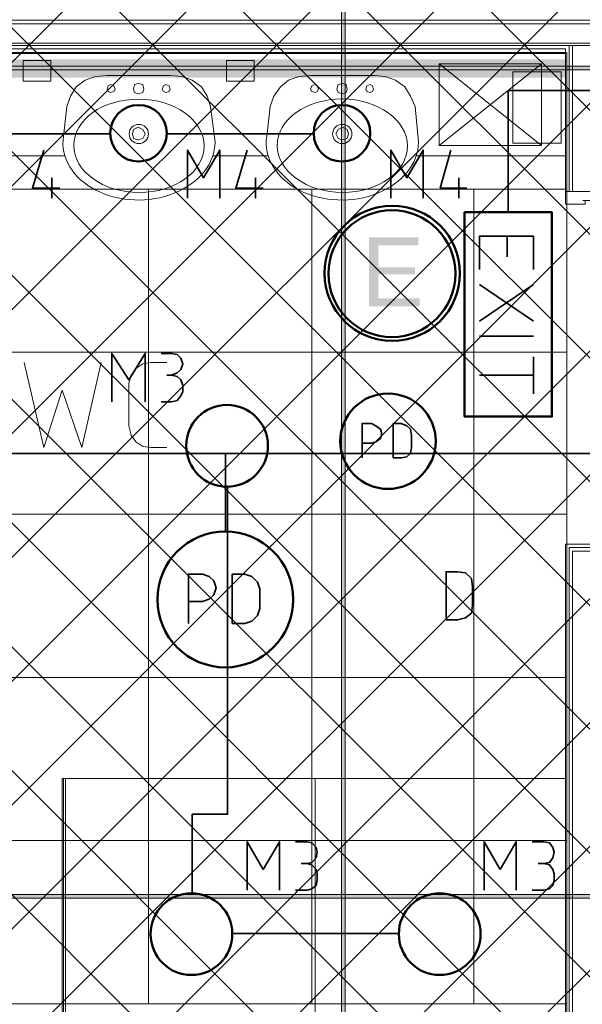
# Model space of a CAD drawing. Header units: millimetres. Extents: x 0.9 to 32.8, y 0.3 to 23.1.
# Tile 43 of 111: x 3.3 to 4.1, y 15.2 to 16.7. Entities that reach past the tile are written whole.
import ezdxf

# ---------------------------------------------------------------- set-up
doc = ezdxf.new("R2010")
doc.units = ezdxf.units.MM
doc.layers.add('PDF_Geometry', color=9, linetype='Continuous', true_color=0x808080)
doc.layers.add('PDF_Solid Fills', color=7, linetype='Continuous')

msp = doc.modelspace()

# ---------------------------------------------------------------- hatches: boundary and pattern name
h = msp.add_hatch()
h.set_pattern_fill('ANSI37', color=256, scale=0.04)
h.paths.add_polyline_path([(2.2693, 20.3277), (5.0592, 20.3277), (5.0592, 12.9796), (2.2693, 12.9796)])
at = {"layer": 'PDF_Solid Fills', "true_color": 0x808080, "transparency": 33554559}
for points in [[(3.7792, 22.9427), (3.7758, 22.9427), (3.7758, 0.435), (3.781, 0.435), (3.781, 22.9427)], [(28.2152, 16.5795), (28.2152, 16.5828), (1.3427, 16.5828), (1.3427, 16.5778), (28.2152, 16.5778)], [(28.2152, 15.3778), (28.2152, 15.3812), (1.3427, 15.3812), (1.3427, 15.3762), (28.2152, 15.3762)]]:
    msp.add_hatch(color=8, dxfattribs=at).paths.add_polyline_path(points)
at = {"layer": 'PDF_Solid Fills', "transparency": 33554559}
msp.add_hatch(color=256, dxfattribs=at).paths.add_polyline_path([(3.8875, 16.3345), (3.816, 16.3345), (3.816, 16.2345), (3.8894, 16.2345), (3.8894, 16.2461), (3.8293, 16.2461), (3.8293, 16.2811), (3.8826, 16.2811), (3.8826, 16.2911), (3.8293, 16.2911), (3.8293, 16.3228), (3.8875, 16.3228)])

# ---------------------------------------------------------------- linework, layer by layer
at = {"layer": 'PDF_Geometry', "lineweight": 5}
msp.add_lwpolyline([(3.781, 0.435), (3.781, 22.9427), (3.7792, 22.9427), (3.7758, 22.9427), (3.7758, 0.435)], dxfattribs=at)
at = {"layer": 'PDF_Geometry', "lineweight": 18}
for points in [[(2.536, 16.5095), (2.6475, 16.5095), (2.6475, 16.5795), (2.6475, 16.6495), (5.0276, 16.6495)], [(2.6475, 16.6445), (5.0276, 16.6445)], [(2.6475, 16.6161), (5.0276, 16.6161)], [(2.6475, 16.6128), (5.0276, 16.6128)], [(4.106, 16.4012), (4.106, 16.6128)], [(4.111, 16.4012), (4.111, 16.6128)], [(4.1008, 16.4012), (4.1008, 16.6078), (2.6527, 16.6078)], [(4.1494, 16.4012), (4.1008, 16.4012), (4.1494, 16.4012), (4.1494, 16.6078), (5.0276, 16.6078)], [(4.0659, 16.4678), (3.9176, 16.5861)], [(4.0659, 16.5861), (3.9176, 16.4678), (3.9176, 16.5861), (4.0659, 16.5861), (4.0659, 16.4678), (3.9176, 16.4678)], [(3.5926, 16.4728), (3.586, 16.5245), (3.581, 16.5395), (3.5727, 16.5528), (3.5594, 16.5628), (3.5443, 16.5678), (3.5276, 16.5695), (3.4826, 16.5695), (3.4359, 16.5695), (3.4192, 16.5678), (3.4043, 16.5628), (3.391, 16.5528), (3.3827, 16.5395), (3.3777, 16.5245), (3.3727, 16.4811)], [(3.8875, 16.4728), (3.8826, 16.5245), (3.876, 16.5395), (3.8677, 16.5528), (3.8544, 16.5628), (3.8392, 16.5678), (3.8244, 16.5695), (3.7776, 16.5695), (3.7309, 16.5695), (3.7142, 16.5678), (3.6993, 16.5628), (3.6876, 16.5528), (3.6776, 16.5395), (3.6727, 16.5245), (3.6675, 16.4811)], [(3.2942, 16.4528), (3.3743, 16.4528)], [(3.5892, 16.4528), (3.6693, 16.4528)], [(3.8842, 16.4528), (4.1008, 16.4528)], [(3.3158, 16.1528), (3.3443, 16.0295), (3.3709, 16.1128), (3.3994, 16.0295), (3.4276, 16.1528)], [(3.5226, 16.0295), (3.4993, 16.0295), (3.4876, 16.0312), (3.4777, 16.0378), (3.4709, 16.0478), (3.4675, 16.0612), (3.4675, 16.1228), (3.4709, 16.1345), (3.4777, 16.1445), (3.4876, 16.1511), (3.4993, 16.1528), (3.5226, 16.1528)], [(5.0143, 13.6796), (4.1494, 13.6796), (4.1494, 14.2912), (5.0226, 14.2912), (5.0226, 14.2112), (5.0693, 14.2112), (5.0693, 14.3379), (4.1494, 14.3379), (4.1494, 15.8412), (4.1875, 15.8412), (4.1875, 15.8895), (4.1008, 15.8895), (4.1008, 13.6329), (5.0143, 13.6329)], [(5.0143, 13.6379), (4.106, 13.6379), (4.106, 15.8845), (4.1875, 15.8845)], [(4.1875, 15.8795), (4.111, 15.8795), (4.111, 13.6429), (5.0143, 13.6429)], [(3.3759, 14.9128), (3.3759, 15.5495), (3.3709, 15.5495), (3.3709, 14.9128)], [(4.1008, 15.5495), (3.7377, 15.5495), (3.7377, 14.7945), (3.7377, 15.5495), (3.3727, 15.5495), (3.3727, 14.7945)]]:
    msp.add_lwpolyline(points, dxfattribs=at)
for points in [[(4.1008, 16.6011), (4.1008, 16.6078), (2.6525, 16.6078), (2.6525, 16.6011)], [(3.3542, 16.5611), (3.3542, 16.5911), (3.3142, 16.5911), (3.3142, 16.5611)], [(3.6492, 16.5611), (3.6492, 16.5911), (3.6092, 16.5911), (3.6092, 16.5611)], [(4.0943, 16.4711), (4.0943, 16.5745), (4.0243, 16.5745), (4.0243, 16.4711)], [(3.4477, 16.5495), (3.4458, 16.5545), (3.4409, 16.5561), (3.4377, 16.5545), (3.4359, 16.5495), (3.4377, 16.5461), (3.4409, 16.5445), (3.4458, 16.5461)], [(3.4892, 16.5495), (3.4876, 16.5561), (3.4811, 16.5578), (3.4759, 16.5561), (3.4743, 16.5495), (3.4759, 16.5445), (3.4811, 16.5428), (3.4876, 16.5445)], [(3.5276, 16.5495), (3.526, 16.5545), (3.521, 16.5561), (3.5176, 16.5545), (3.516, 16.5495), (3.5176, 16.5461), (3.521, 16.5445), (3.526, 16.5461)], [(3.7426, 16.5495), (3.7408, 16.5545), (3.7377, 16.5561), (3.7327, 16.5545), (3.7309, 16.5495), (3.7327, 16.5461), (3.7377, 16.5445), (3.7408, 16.5461)], [(3.7842, 16.5495), (3.7826, 16.5561), (3.7776, 16.5578), (3.7709, 16.5561), (3.7693, 16.5495), (3.7709, 16.5445), (3.7776, 16.5428), (3.7826, 16.5445)], [(3.8225, 16.5495), (3.821, 16.5545), (3.8176, 16.5561), (3.8126, 16.5545), (3.811, 16.5495), (3.8126, 16.5461), (3.8176, 16.5445), (3.821, 16.5461)], [(3.491, 16.4845), (3.4876, 16.4911), (3.4811, 16.4945), (3.4743, 16.4911), (3.4727, 16.4845), (3.4743, 16.4778), (3.4811, 16.4761), (3.4876, 16.4778)], [(3.786, 16.4845), (3.7842, 16.4911), (3.7776, 16.4945), (3.7709, 16.4911), (3.7677, 16.4845), (3.7709, 16.4778), (3.7776, 16.4761), (3.7842, 16.4778)], [(4.1494, 16.3878), (4.1494, 16.4012), (4.1008, 16.4012), (4.1008, 16.3828), (4.1293, 16.3828), (4.1293, 16.3878), (4.1259, 16.3878)]]:
    msp.add_lwpolyline(points, close=True, dxfattribs=at)
at = {"layer": 'PDF_Geometry', "color": 254, "lineweight": 18, "true_color": 0xdcdcdc}
for points in [[(4.1026, 16.4045), (4.1026, 16.6028), (2.6544, 16.6028), (2.6544, 16.4045)], [(4.1026, 15.2228), (4.1026, 16.4045), (2.6544, 16.4045), (2.6544, 15.2228)], [(4.1026, 14.9079), (4.1026, 15.2229), (2.6544, 15.2229), (2.6544, 14.9079)]]:
    msp.add_lwpolyline(points, close=True, dxfattribs=at)
at = {"layer": 'PDF_Geometry', "lineweight": 5}
for points in [[(28.2152, 16.5795), (28.2152, 16.5828), (1.3427, 16.5828), (1.3427, 16.5778), (28.2152, 16.5778)], [(28.2152, 15.3778), (28.2152, 15.3812), (1.3427, 15.3812), (1.3427, 15.3762), (28.2152, 15.3762)]]:
    msp.add_lwpolyline(points, close=True, dxfattribs=at)
at = {"layer": 'PDF_Geometry', "color": 7, "lineweight": 35}
for points in [[(4.9109, 16.5478), (4.0176, 16.5478), (4.0176, 16.4095), (4.0176, 16.3711)], [(3.2276, 16.4845), (3.4409, 16.4845)], [(3.5226, 16.4845), (3.7359, 16.4845)], [(3.3443, 16.4611), (3.3276, 16.4061), (3.3675, 16.4061)], [(3.5526, 16.3912), (3.5526, 16.4611), (3.5759, 16.4211), (3.5993, 16.4611), (3.5993, 16.3912)], [(3.6393, 16.4611), (3.6226, 16.4061), (3.6625, 16.4061)], [(3.8476, 16.3912), (3.8476, 16.4611), (3.8708, 16.4211), (3.8943, 16.4611), (3.8943, 16.3912)], [(3.9343, 16.4611), (3.9191, 16.4061), (3.9575, 16.4061)], [(3.356, 16.4211), (3.356, 16.3912)], [(3.651, 16.4211), (3.651, 16.3912)], [(3.946, 16.4211), (3.946, 16.3912)], [(3.976, 16.2878), (3.976, 16.3362), (4.0543, 16.3362), (4.0543, 16.2878)], [(4.016, 16.3362), (4.016, 16.3062)], [(3.976, 16.2661), (4.0543, 16.2128)], [(4.0543, 16.2661), (3.976, 16.2128)], [(3.976, 16.1912), (4.0543, 16.1912)], [(3.4427, 16.0962), (3.4427, 16.1662), (3.4675, 16.1278), (3.491, 16.1662), (3.491, 16.0962)], [(3.5142, 16.1662), (3.5294, 16.1662), (3.5377, 16.1645), (3.5427, 16.1595), (3.5458, 16.1511), (3.5427, 16.1428), (3.5377, 16.1378), (3.5294, 16.1345), (3.5226, 16.1345)], [(4.0543, 16.1611), (4.0543, 16.1078)], [(3.5142, 16.0962), (3.5294, 16.0962), (3.5377, 16.0978), (3.5427, 16.1045), (3.5458, 16.1111), (3.5458, 16.1195), (3.5427, 16.1278), (3.5377, 16.1328), (3.5294, 16.1345)], [(4.0543, 16.1345), (3.976, 16.1345)], [(3.8192, 16.0212), (4.4243, 16.0212), (4.4243, 16.0928)], [(3.8058, 16.0145), (3.8058, 16.0645), (3.8192, 16.0645), (3.8259, 16.0612), (3.8327, 16.0561), (3.8343, 16.0495), (3.8327, 16.0428), (3.8259, 16.0378), (3.8192, 16.0361), (3.8058, 16.0361)], [(2.8927, 16.0212), (3.8377, 16.0212)], [(3.6077, 15.9095), (3.6077, 16.0212)], [(3.5594, 15.3828), (3.5594, 15.4978), (3.6108, 15.4978), (3.6108, 15.9745)], [(3.5542, 15.7745), (3.5542, 15.8462), (3.5743, 15.8462), (3.5842, 15.8428), (3.591, 15.8362), (3.5944, 15.8262), (3.591, 15.8162), (3.5842, 15.8095), (3.5743, 15.8062), (3.5542, 15.8062)], [(3.6393, 15.3878), (3.6393, 15.4578), (3.6625, 15.4178), (3.686, 15.4578), (3.686, 15.3878)], [(3.7092, 15.4578), (3.7259, 15.4578), (3.7327, 15.4562), (3.7393, 15.4495), (3.7408, 15.4428), (3.7393, 15.4345), (3.7327, 15.4278), (3.7259, 15.4262), (3.7176, 15.4262)], [(3.9826, 15.3878), (3.9826, 15.4578), (4.0058, 15.4178), (4.0293, 15.4578), (4.0293, 15.3878)], [(4.0525, 15.4578), (4.0692, 15.4578), (4.0776, 15.4562), (4.0826, 15.4495), (4.0844, 15.4428), (4.0826, 15.4345), (4.0776, 15.4278), (4.0692, 15.4262), (4.0609, 15.4262)], [(3.7092, 15.3878), (3.7259, 15.3878), (3.7327, 15.3895), (3.7393, 15.3945), (3.7408, 15.4028), (3.7408, 15.4112), (3.7393, 15.4178), (3.7327, 15.4245), (3.7259, 15.4262)], [(4.0525, 15.3878), (4.0692, 15.3878), (4.0776, 15.3895), (4.0826, 15.3945), (4.0844, 15.4028), (4.0844, 15.4112), (4.0826, 15.4178), (4.0776, 15.4245), (4.0692, 15.4262)], [(3.8593, 15.3245), (3.6176, 15.3245)]]:
    msp.add_lwpolyline(points, dxfattribs=at)
at = {"layer": 'PDF_Geometry', "color": 254, "lineweight": 18, "true_color": 0xdcdcdc}
for points in [[(3.496, 15.2228), (3.496, 16.4045)], [(3.7327, 15.2228), (3.7327, 16.4045)], [(3.9677, 15.2228), (3.9677, 16.4045)], [(2.6543, 16.1678), (4.1026, 16.1678)], [(2.6543, 15.9328), (4.1026, 15.9328)], [(2.6543, 15.6962), (4.1026, 15.6962)], [(2.6543, 15.4595), (4.1026, 15.4595)]]:
    msp.add_lwpolyline(points, dxfattribs=at)
at = {"layer": 'PDF_Geometry', "color": 3, "lineweight": 50}
msp.add_lwpolyline([(3.9544, 16.3711), (3.9544, 16.0745), (4.081, 16.0745), (4.081, 16.3711)], close=True, dxfattribs=at)
at = {"layer": 'PDF_Geometry', "color": 7, "lineweight": 35}
for points in [[(3.851, 16.0145), (3.8625, 16.0145), (3.8708, 16.0162), (3.876, 16.0212), (3.8776, 16.0295), (3.8776, 16.0478), (3.876, 16.0561), (3.8708, 16.0612), (3.8625, 16.0645), (3.851, 16.0645)], [(3.6176, 15.7745), (3.6359, 15.7745), (3.646, 15.7778), (3.6542, 15.7862), (3.6576, 15.7962), (3.6576, 15.8245), (3.6542, 15.8345), (3.646, 15.8428), (3.6359, 15.8462), (3.6176, 15.8462)], [(3.9275, 15.7795), (3.9442, 15.7795), (3.9559, 15.7828), (3.9643, 15.7895), (3.9659, 15.8012), (3.9659, 15.8278), (3.9643, 15.8395), (3.9559, 15.8478), (3.9442, 15.8495), (3.9275, 15.8495)]]:
    msp.add_lwpolyline(points, close=True, dxfattribs=at)
at = {"layer": 'PDF_Geometry', "color": 3, "lineweight": 50}
for centre, radius in [((3.4816, 16.4855), 0.041), ((3.7766, 16.4855), 0.041), ((3.8434, 16.0388), 0.0692), ((3.61, 16.0322), 0.0593), ((3.6074, 15.8093), 0.0985), ((3.5583, 15.3239), 0.0593), ((3.9183, 15.3239), 0.0593)]:
    msp.add_circle(centre, radius, dxfattribs=at)
at = {"layer": 'PDF_Geometry', "lineweight": 18}
for centre in [(3.482, 16.4845), (3.777, 16.4845)]:
    msp.add_circle(centre, 0.014, dxfattribs=at)
at = {"layer": 'PDF_Geometry', "color": 4, "lineweight": 50}
for centre, radius in [((3.8495, 16.2824), 0.0981), ((3.849, 16.282), 0.092)]:
    msp.add_circle(centre, radius, dxfattribs=at)
at = {"layer": 'PDF_Geometry', "lineweight": 18}
for centre, major_axis, ratio, start_param, end_param in [((3.4821, 16.4674), (-0.0945, 0.001), 0.716272, 0.009941, 6.293126), ((3.7771, 16.4675), (-0.0945, 0.0011), 0.717406, 0.012095, 6.29528), ((3.4823, 16.4724), (0.1103, 0.002), 0.75851, 3.01239, 6.264783), ((3.7772, 16.4726), (0.1104, 0.0018), 0.759926, 3.017839, 6.264807)]:
    msp.add_ellipse(centre, major_axis=major_axis, ratio=ratio, start_param=start_param, end_param=end_param, dxfattribs=at)
at = {"layer": 'PDF_Solid Fills', "color": 3, "lineweight": 35, "transparency": 33554559}
for points in [[(4.1008, 16.5661), (4.1008, 16.5928), (2.6527, 16.5661)], [(4.1008, 16.5928), (2.6527, 16.5661), (2.6527, 16.5928)]]:
    msp.add_solid(points, dxfattribs=at)

doc.saveas('drawing.dxf')
